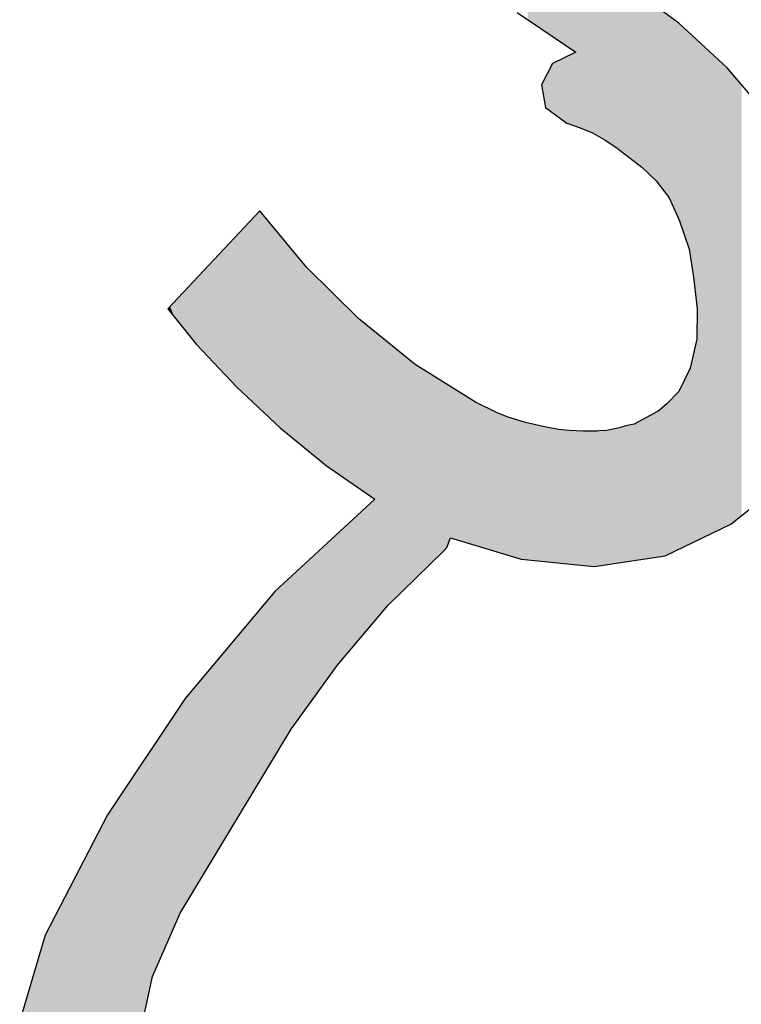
# Model space of a CAD drawing. Extents: x 1.5 to 29.6, y -198.1 to -103.6.
# Tile 23 of 35: x 2.6 to 4.1, y -122.1 to -120. Entities that reach past the tile are written whole.
import ezdxf

# ---------------------------------------------------------------- set-up
doc = ezdxf.new("R2010")
doc.units = 0
doc.layers.add('LAYER_3', color=7, linetype='CONTINUOUS')

# ---------------------------------------------------------------- blocks, each defined once
blk = doc.blocks.new('*U29')
at = {"layer": 'LAYER_3', "color": 1}
for points in [[(3.686, -120.0328), (3.686, -119.8474), (3.702, -120.0437)], [(3.702, -120.0437), (3.686, -119.8474), (3.702, -119.8549)], [(3.702, -120.0437), (3.702, -119.8549), (3.7124, -120.0508)], [(3.7124, -120.0508), (3.702, -119.8549), (3.7124, -119.8598)], [(3.7124, -120.0508), (3.7124, -119.8598), (3.7139, -120.0517)], [(3.7139, -120.0517), (3.7124, -119.8598), (3.7139, -119.8605)], [(3.7139, -120.0517), (3.7139, -119.8605), (3.7148, -120.0524)], [(3.7148, -120.0524), (3.7139, -119.8605), (3.7148, -119.8609)], [(3.7148, -120.0524), (3.7148, -119.8609), (3.7213, -120.0568)], [(3.7213, -120.0568), (3.7148, -119.8609), (3.7213, -119.8639)], [(3.7213, -120.0568), (3.7213, -119.8639), (3.7233, -120.0581)], [(3.7233, -120.0581), (3.7213, -119.8639), (3.7233, -119.8649)], [(3.7233, -120.0581), (3.7233, -119.8649), (3.7374, -120.0677)], [(3.7374, -120.0677), (3.7233, -119.8649), (3.7374, -119.8714)], [(3.7374, -120.0677), (3.7374, -119.8714), (3.7403, -120.0697)], [(3.7403, -120.0697), (3.7374, -119.8714), (3.7403, -119.8728)], [(3.7403, -120.0697), (3.7403, -119.8728), (3.7499, -120.0762)], [(3.7499, -120.0762), (3.7403, -119.8728), (3.7499, -119.8773)], [(3.7499, -120.0762), (3.7499, -119.8773), (3.7678, -120.0883)], [(3.7678, -120.0883), (3.7499, -119.8773), (3.7678, -119.8857)], [(3.7678, -120.0883), (3.7678, -119.8857), (3.7679, -120.0884)], [(3.7679, -120.0884), (3.7678, -119.8857), (3.7679, -119.8857)], [(3.7679, -120.0884), (3.7679, -119.8857), (3.7724, -120.0914)], [(3.7724, -120.0914), (3.7679, -119.8857), (3.7724, -119.8878)], [(3.7724, -120.0914), (3.7724, -119.8878), (3.7729, -120.0917)], [(3.7729, -120.0917), (3.7724, -119.8878), (3.7729, -119.888)], [(3.7729, -120.0917), (3.7729, -119.888), (3.7861, -120.1007)], [(3.7861, -120.1007), (3.7729, -119.888), (3.7861, -119.896)], [(3.7861, -120.2549), (3.7861, -119.896), (3.7952, -120.258)], [(3.7952, -120.258), (3.7861, -119.896), (3.7952, -119.9015)], [(3.7952, -120.258), (3.7952, -119.9015), (3.8014, -120.2607)], [(3.8014, -120.2607), (3.7952, -119.9015), (3.8014, -119.9052)], [(3.8014, -120.2607), (3.8014, -119.9052), (3.8207, -120.2691)], [(3.8207, -120.2691), (3.8014, -119.9052), (3.8207, -119.9169)], [(3.8207, -120.2691), (3.8207, -119.9169), (3.8244, -120.2711)], [(3.8244, -120.2711), (3.8207, -119.9169), (3.8244, -119.9191)], [(3.8244, -120.2711), (3.8244, -119.9191), (3.8282, -120.2732)], [(3.8282, -120.2732), (3.8244, -119.9191), (3.8282, -119.9214)], [(3.8282, -120.2732), (3.8282, -119.9214), (3.8304, -120.2745)], [(3.8304, -120.2745), (3.8282, -119.9214), (3.8304, -119.9227)], [(3.8304, -120.2745), (3.8304, -119.9227), (3.8404, -120.2799)], [(3.8404, -120.2799), (3.8304, -119.9227), (3.8404, -119.9288)], [(3.8404, -120.2799), (3.8404, -119.9288), (3.8453, -120.2826)], [(3.8453, -120.2826), (3.8404, -119.9288), (3.8453, -119.9317)], [(3.8453, -120.2826), (3.8453, -119.9317), (3.8468, -120.2836)], [(3.8468, -120.2836), (3.8453, -119.9317), (3.8468, -119.9326)], [(3.8468, -120.2836), (3.8468, -119.9326), (3.869, -120.2982)], [(3.869, -120.2982), (3.8468, -119.9326), (3.869, -119.946)], [(3.869, -120.2982), (3.869, -119.946), (3.8699, -120.2988)], [(3.8699, -120.2988), (3.869, -119.946), (3.8699, -119.9465)], [(3.8699, -120.2988), (3.8699, -119.9465), (3.877, -120.3043)], [(3.877, -120.3043), (3.8699, -119.9465), (3.877, -119.9508)], [(3.877, -120.3043), (3.877, -119.9508), (3.8902, -120.3145)], [(3.8902, -120.3145), (3.877, -119.9508), (3.8902, -119.9588)], [(3.8902, -120.3145), (3.8902, -119.9588), (3.8905, -120.3147)], [(3.8905, -120.3147), (3.8902, -119.9588), (3.8905, -119.9589)], [(3.8905, -120.3147), (3.8905, -119.9589), (3.9078, -120.328)], [(3.9078, -120.328), (3.8905, -119.9589), (3.9078, -119.9717)], [(3.9078, -120.328), (3.9078, -119.9717), (3.9235, -120.3402)], [(3.9235, -120.3402), (3.9078, -119.9717), (3.9235, -119.9834)], [(3.9235, -120.3402), (3.9235, -119.9834), (3.9536, -120.3686)], [(3.9536, -120.3686), (3.9235, -119.9834), (3.9536, -120.0056)], [(3.9536, -120.3686), (3.9536, -120.0056), (3.9563, -120.3722)], [(3.9563, -120.3722), (3.9536, -120.0056), (3.9563, -120.0076)], [(3.9563, -120.3722), (3.9563, -120.0076), (3.9597, -120.3766)], [(3.9597, -120.3766), (3.9563, -120.0076), (3.9597, -120.0101)], [(3.9597, -120.3766), (3.9597, -120.0101), (3.9726, -120.3934)], [(3.9726, -120.3934), (3.9597, -120.0101), (3.9726, -120.0197)], [(3.9726, -120.3934), (3.9726, -120.0197), (3.9756, -120.3973)], [(3.9756, -120.3973), (3.9726, -120.0197), (3.9756, -120.0218)], [(3.9756, -120.3973), (3.9756, -120.0218), (3.9767, -120.3988)], [(3.9767, -120.3988), (3.9756, -120.0218), (3.9767, -120.0227)], [(3.9767, -120.3988), (3.9767, -120.0227), (3.9809, -120.4041)], [(3.9809, -120.4041), (3.9767, -120.0227), (3.9809, -120.0257)], [(3.9809, -120.4041), (3.9809, -120.0257), (3.9834, -120.4099)], [(3.9834, -120.4099), (3.9809, -120.0257), (3.9834, -120.0276)], [(3.9834, -120.4099), (3.9834, -120.0276), (3.9918, -120.4287)], [(3.9918, -120.4287), (3.9834, -120.0276), (3.9918, -120.0338)], [(3.9918, -120.4287), (3.9918, -120.0338), (3.9973, -120.4411)], [(3.9973, -120.4411), (3.9918, -120.0338), (3.9973, -120.0379)], [(3.9973, -120.4411), (3.9973, -120.0379), (4.0005, -120.4483)], [(4.0005, -120.4483), (3.9973, -120.0379), (4.0005, -120.0402)], [(4.0005, -120.4483), (4.0005, -120.0402), (4.0007, -120.4488)], [(4.0007, -120.4488), (4.0005, -120.0402), (4.0007, -120.0404)], [(4.0007, -120.4488), (4.0007, -120.0404), (4.0021, -120.4518)], [(4.0021, -120.4518), (4.0007, -120.0404), (4.0021, -120.0417)], [(4.0021, -120.4518), (4.0021, -120.0417), (4.0222, -120.5112)], [(4.0222, -120.5112), (4.0021, -120.0417), (4.0222, -120.0602)], [(4.0222, -120.5112), (4.0222, -120.0602), (4.0243, -120.5242)], [(4.0243, -120.5242), (4.0222, -120.0602), (4.0243, -120.0621)], [(4.0243, -120.5242), (4.0243, -120.0621), (4.0317, -120.5695)], [(4.0317, -120.5695), (4.0243, -120.0621), (4.0317, -120.069)], [(4.0317, -120.5695), (4.0317, -120.069), (4.0381, -120.6259)], [(4.0381, -120.6259), (4.0317, -120.069), (4.0381, -120.0748)], [(4.0381, -120.6259), (4.0381, -120.0748), (4.0392, -120.6355)], [(4.0392, -120.6355), (4.0381, -120.0748), (4.0392, -120.0758)], [(4.0392, -121.1183), (4.0392, -120.0758), (4.0496, -121.1133)], [(4.0496, -121.1133), (4.0392, -120.0758), (4.0496, -120.0854)], [(3.7861, -120.2549), (3.7729, -120.1071), (3.7861, -120.1007)], [(4.0496, -121.1133), (4.0496, -120.0854), (4.0642, -121.1063)], [(4.0642, -121.1063), (4.0496, -120.0854), (4.0642, -120.0988)], [(4.0642, -121.1063), (4.0642, -120.0988), (4.0743, -121.1014)], [(4.0743, -121.1014), (4.0642, -120.0988), (4.0743, -120.1081)], [(3.7499, -120.2357), (3.7403, -120.123), (3.7499, -120.1183)], [(3.7678, -120.2487), (3.7499, -120.1183), (3.7678, -120.1096)], [(3.7499, -120.2357), (3.7499, -120.1183), (3.7678, -120.2487)], [(3.7678, -120.2487), (3.7678, -120.1096), (3.7679, -120.2487)], [(3.7679, -120.2487), (3.7678, -120.1096), (3.7679, -120.1096)], [(3.7724, -120.2502), (3.7679, -120.1096), (3.7724, -120.1074)], [(3.7679, -120.2487), (3.7679, -120.1096), (3.7724, -120.2502)], [(3.7729, -120.2504), (3.7724, -120.1074), (3.7729, -120.1071)], [(3.7724, -120.2502), (3.7724, -120.1074), (3.7729, -120.2504)], [(3.7729, -120.2504), (3.7729, -120.1071), (3.7861, -120.2549)], [(4.0743, -121.1014), (4.0743, -120.1081), (4.0859, -121.0958)], [(4.0859, -121.0958), (4.0743, -120.1081), (4.0859, -120.1188)], [(4.0859, -121.0958), (4.0859, -120.1188), (4.1014, -121.0884)], [(4.1014, -121.0884), (4.0859, -120.1188), (4.1014, -120.1331)], [(3.7374, -120.2265), (3.7233, -120.1522), (3.7374, -120.1245)], [(3.7403, -120.2286), (3.7374, -120.1245), (3.7403, -120.123)], [(3.7374, -120.2265), (3.7374, -120.1245), (3.7403, -120.2286)], [(3.7403, -120.2286), (3.7403, -120.123), (3.7499, -120.2357)], [(4.1014, -121.0884), (4.1014, -120.1331), (4.1059, -121.0862)], [(4.1059, -121.0862), (4.1014, -120.1331), (4.1059, -120.1384)], [(4.1059, -121.0862), (4.1059, -120.1384), (4.1079, -121.0852)], [(4.1079, -121.0852), (4.1059, -120.1384), (4.1079, -120.1407)], [(4.1079, -121.0852), (4.1079, -120.1407), (4.1094, -121.0845)], [(4.1094, -121.0845), (4.1079, -120.1407), (4.1094, -120.1424)], [(4.1094, -121.0845), (4.1094, -120.1424), (4.1301, -121.0678)], [(4.1301, -121.0678), (4.1094, -120.1424), (4.1301, -120.1666)], [(3.7213, -120.205), (3.7148, -120.1689), (3.7213, -120.1561)], [(3.7233, -120.2162), (3.7213, -120.1561), (3.7233, -120.1522)], [(3.7213, -120.205), (3.7213, -120.1561), (3.7233, -120.2162)], [(3.7233, -120.2162), (3.7233, -120.1522), (3.7374, -120.2265)], [(4.1301, -121.0678), (4.1301, -120.1666), (4.1318, -121.0663)], [(4.1318, -121.0663), (4.1301, -120.1666), (4.1318, -120.1687)], [(3.1167, -120.8327), (3.1092, -120.4513), (3.1167, -120.4433)], [(3.1279, -120.8432), (3.1167, -120.4433), (3.1279, -120.4314)], [(3.1167, -120.8327), (3.1167, -120.4433), (3.1279, -120.8432)], [(3.1279, -120.8432), (3.1279, -120.4314), (3.1286, -120.8438)], [(3.1286, -120.8438), (3.1279, -120.4314), (3.1286, -120.4322)], [(3.1286, -120.8438), (3.1286, -120.4322), (3.1339, -120.8488)], [(3.1339, -120.8488), (3.1286, -120.4322), (3.1339, -120.4386)], [(3.1339, -120.8488), (3.1339, -120.4386), (3.1339, -120.8489)], [(3.1339, -120.8489), (3.1339, -120.4386), (3.1339, -120.4386)], [(3.1339, -120.8489), (3.1339, -120.4386), (3.1389, -120.8535)], [(3.1389, -120.8535), (3.1339, -120.4386), (3.1389, -120.4446)], [(3.1389, -120.8535), (3.1389, -120.4446), (3.1414, -120.8558)], [(3.1414, -120.8558), (3.1389, -120.4446), (3.1414, -120.4475)], [(3.1414, -120.8558), (3.1414, -120.4475), (3.1595, -120.8728)], [(3.1595, -120.8728), (3.1414, -120.4475), (3.1595, -120.4693)], [(3.0962, -120.8135), (3.0849, -120.4771), (3.0962, -120.4652)], [(3.0993, -120.8164), (3.0962, -120.4652), (3.0993, -120.4619)], [(3.0962, -120.8135), (3.0962, -120.4652), (3.0993, -120.8164)], [(3.1092, -120.8257), (3.0993, -120.4619), (3.1092, -120.4513)], [(3.0993, -120.8164), (3.0993, -120.4619), (3.1092, -120.8257)], [(3.1092, -120.8257), (3.1092, -120.4513), (3.1167, -120.8327)], [(3.1595, -120.8728), (3.1595, -120.4693), (3.1659, -120.8787)], [(3.1659, -120.8787), (3.1595, -120.4693), (3.1659, -120.477)], [(3.0734, -120.7913), (3.0665, -120.4968), (3.0734, -120.4895)], [(3.0802, -120.7985), (3.0734, -120.4895), (3.0802, -120.4822)], [(3.0734, -120.7913), (3.0734, -120.4895), (3.0802, -120.7985)], [(3.0814, -120.7997), (3.0802, -120.4822), (3.0814, -120.4809)], [(3.0802, -120.7985), (3.0802, -120.4822), (3.0814, -120.7997)], [(3.0849, -120.803), (3.0814, -120.4809), (3.0849, -120.4771)], [(3.0814, -120.7997), (3.0814, -120.4809), (3.0849, -120.803)], [(3.0849, -120.803), (3.0849, -120.4771), (3.0962, -120.8135)], [(3.1659, -120.8787), (3.1659, -120.477), (3.1706, -120.8832)], [(3.1706, -120.8832), (3.1659, -120.477), (3.1706, -120.4827)], [(3.1706, -120.8832), (3.1706, -120.4827), (3.1722, -120.8845)], [(3.1722, -120.8845), (3.1706, -120.4827), (3.1722, -120.4846)], [(3.1722, -120.8845), (3.1722, -120.4846), (3.1931, -120.9016)], [(3.1931, -120.9016), (3.1722, -120.4846), (3.1931, -120.5097)], [(3.0521, -120.7688), (3.0369, -120.5283), (3.0521, -120.5121)], [(3.0536, -120.7705), (3.0521, -120.5121), (3.0536, -120.5105)], [(3.0521, -120.7688), (3.0521, -120.5121), (3.0536, -120.7705)], [(3.0571, -120.7741), (3.0536, -120.5105), (3.0571, -120.5068)], [(3.0536, -120.7705), (3.0536, -120.5105), (3.0571, -120.7741)], [(3.0665, -120.7841), (3.0571, -120.5068), (3.0665, -120.4968)], [(3.0571, -120.7741), (3.0571, -120.5068), (3.0665, -120.7841)], [(3.0665, -120.7841), (3.0665, -120.4968), (3.0734, -120.7913)], [(3.1931, -120.9016), (3.1931, -120.5097), (3.1938, -120.9021)], [(3.1938, -120.9021), (3.1931, -120.5097), (3.1938, -120.5105)], [(3.1938, -120.9021), (3.1938, -120.5105), (3.1958, -120.9038)], [(3.1958, -120.9038), (3.1938, -120.5105), (3.1958, -120.5129)], [(3.0335, -120.7491), (3.0324, -120.5331), (3.0335, -120.532)], [(3.0369, -120.7528), (3.0335, -120.532), (3.0369, -120.5283)], [(3.0335, -120.7491), (3.0335, -120.532), (3.0369, -120.7528)], [(3.0369, -120.7528), (3.0369, -120.5283), (3.0521, -120.7688)], [(3.1958, -120.9038), (3.1958, -120.5129), (3.1959, -120.9038)], [(3.1959, -120.9038), (3.1958, -120.5129), (3.1959, -120.513)], [(3.1959, -120.9038), (3.1959, -120.513), (3.196, -120.9039)], [(3.196, -120.9039), (3.1959, -120.513), (3.196, -120.5131)], [(3.196, -120.9039), (3.196, -120.5131), (3.2102, -120.9155)], [(3.2102, -120.9155), (3.196, -120.5131), (3.2102, -120.5302)], [(3.2102, -120.9155), (3.2102, -120.5302), (3.2105, -120.9158)], [(3.2105, -120.9158), (3.2102, -120.5302), (3.2105, -120.5306)], [(3.2105, -120.9158), (3.2105, -120.5306), (3.2187, -120.9225)], [(3.2187, -120.9225), (3.2105, -120.5306), (3.2187, -120.5404)], [(3.0142, -120.7287), (2.9954, -120.5726), (3.0142, -120.5526)], [(3.0204, -120.7352), (3.0142, -120.5526), (3.0204, -120.546)], [(3.0142, -120.7287), (3.0142, -120.5526), (3.0204, -120.7352)], [(3.0248, -120.7399), (3.0204, -120.546), (3.0248, -120.5412)], [(3.0204, -120.7352), (3.0204, -120.546), (3.0248, -120.7399)], [(3.0272, -120.7425), (3.0248, -120.5412), (3.0272, -120.5386)], [(3.0248, -120.7399), (3.0248, -120.5412), (3.0272, -120.7425)], [(3.0324, -120.748), (3.0272, -120.5386), (3.0324, -120.5331)], [(3.0272, -120.7425), (3.0272, -120.5386), (3.0324, -120.748)], [(3.0324, -120.748), (3.0324, -120.5331), (3.0335, -120.7491)], [(3.2187, -120.9225), (3.2187, -120.5404), (3.2189, -120.9226)], [(3.2189, -120.9226), (3.2187, -120.5404), (3.2189, -120.5406)], [(3.2189, -120.9226), (3.2189, -120.5406), (3.2254, -120.928)], [(3.2254, -120.928), (3.2189, -120.5406), (3.2254, -120.5485)], [(3.2254, -120.928), (3.2254, -120.5485), (3.2295, -120.9313)], [(3.2295, -120.9313), (3.2254, -120.5485), (3.2295, -120.5525)], [(3.2295, -120.9313), (3.2295, -120.5525), (3.2352, -120.936)], [(3.2352, -120.936), (3.2295, -120.5525), (3.2352, -120.5582)], [(2.9954, -120.7088), (2.9937, -120.5743), (2.9954, -120.5726)], [(2.9954, -120.7088), (2.9954, -120.5726), (3.0142, -120.7287)], [(3.2352, -120.936), (3.2352, -120.5582), (3.2472, -120.9457)], [(3.2472, -120.9457), (3.2352, -120.5582), (3.2472, -120.5701)], [(3.2472, -120.9457), (3.2472, -120.5701), (3.2666, -120.9616)], [(3.2666, -120.9616), (3.2472, -120.5701), (3.2666, -120.5894)], [(2.9808, -120.6907), (2.9723, -120.5972), (2.9808, -120.5881)], [(2.9897, -120.7017), (2.9808, -120.5881), (2.9897, -120.5786)], [(2.9808, -120.6907), (2.9808, -120.5881), (2.9897, -120.7017)], [(2.992, -120.7046), (2.9897, -120.5786), (2.992, -120.5762)], [(2.9897, -120.7017), (2.9897, -120.5786), (2.992, -120.7046)], [(2.9937, -120.7067), (2.992, -120.5762), (2.9937, -120.5743)], [(2.992, -120.7046), (2.992, -120.5762), (2.9937, -120.7067)], [(2.9937, -120.7067), (2.9937, -120.5743), (2.9954, -120.7088)], [(3.2666, -120.9616), (3.2666, -120.5894), (3.2873, -120.9761)], [(3.2873, -120.9761), (3.2666, -120.5894), (3.2873, -120.61)], [(2.958, -120.6624), (2.9543, -120.6164), (2.958, -120.6124)], [(2.9625, -120.6679), (2.958, -120.6124), (2.9625, -120.6077)], [(2.958, -120.6624), (2.958, -120.6124), (2.9625, -120.6679)], [(2.9723, -120.6801), (2.9625, -120.6076), (2.9723, -120.5972)], [(2.9625, -120.668), (2.9625, -120.6077), (2.9625, -120.6076)], [(2.9625, -120.668), (2.9625, -120.6076), (2.9723, -120.6801)], [(2.9625, -120.6679), (2.9625, -120.6077), (2.9625, -120.668)], [(2.9723, -120.6801), (2.9723, -120.5972), (2.9808, -120.6907)], [(3.2873, -120.9761), (3.2873, -120.61), (3.2889, -120.9772)], [(3.2889, -120.9772), (3.2873, -120.61), (3.2889, -120.6116)], [(3.2889, -120.9772), (3.2889, -120.6116), (3.2966, -120.9826)], [(3.2966, -120.9826), (3.2889, -120.6116), (3.2966, -120.6192)], [(2.939, -120.6388), (2.9364, -120.6355), (2.939, -120.6327)], [(2.941, -120.6413), (2.939, -120.6327), (2.941, -120.6305)], [(2.939, -120.6388), (2.939, -120.6327), (2.941, -120.6413)], [(2.95, -120.6524), (2.941, -120.6305), (2.95, -120.6209)], [(2.941, -120.6413), (2.941, -120.6305), (2.95, -120.6524)], [(2.9543, -120.6577), (2.95, -120.6209), (2.9543, -120.6164)], [(2.95, -120.6524), (2.95, -120.6209), (2.9543, -120.6577)], [(2.9543, -120.6577), (2.9543, -120.6164), (2.958, -120.6624)], [(3.2966, -120.9826), (3.2966, -120.6192), (3.3006, -120.9854)], [(3.3006, -120.9854), (3.2966, -120.6192), (3.3006, -120.6232)], [(3.3006, -120.9854), (3.3006, -120.6232), (3.3077, -120.9903)], [(3.3077, -120.9903), (3.3006, -120.6232), (3.3077, -120.6303)], [(3.3077, -120.9903), (3.3077, -120.6303), (3.314, -120.9947)], [(3.314, -120.9947), (3.3077, -120.6303), (3.314, -120.6365)], [(3.314, -120.9947), (3.314, -120.6365), (3.3201, -120.999)], [(3.3201, -120.999), (3.314, -120.6365), (3.3201, -120.6425)], [(3.3201, -120.999), (3.3201, -120.6425), (3.3249, -121.0023)], [(3.3249, -121.0023), (3.3201, -120.6425), (3.3249, -120.6473)], [(3.3249, -121.0023), (3.3249, -120.6473), (3.3275, -121.0042)], [(3.3275, -121.0042), (3.3249, -120.6473), (3.3275, -120.65)], [(3.3275, -121.0042), (3.3275, -120.65), (3.334, -121.0087)], [(3.334, -121.0087), (3.3275, -120.65), (3.334, -120.6564)], [(4.0392, -121.1183), (4.0381, -120.6987), (4.0392, -120.6355)], [(3.334, -121.0087), (3.334, -120.6564), (3.3617, -121.0281)], [(3.3617, -121.0281), (3.334, -120.6564), (3.3617, -120.6787)], [(3.3617, -121.0281), (3.3617, -120.6787), (3.3677, -121.0323)], [(3.3677, -121.0323), (3.3617, -120.6787), (3.3677, -120.6836)], [(3.3677, -121.2857), (3.3677, -120.6836), (3.3722, -121.2805)], [(3.3722, -121.2805), (3.3677, -120.6836), (3.3722, -120.6872)], [(3.3722, -121.2805), (3.3722, -120.6872), (3.3948, -121.2539)], [(3.3948, -121.2539), (3.3722, -120.6872), (3.3948, -120.7054)], [(3.3948, -121.2539), (3.3948, -120.7054), (3.4173, -121.2319)], [(3.4173, -121.2319), (3.3948, -120.7054), (3.4173, -120.7236)], [(4.0381, -121.1188), (4.0317, -120.7266), (4.0381, -120.6987)], [(4.0381, -121.1188), (4.0381, -120.6987), (4.0392, -121.1183)], [(3.4173, -121.2319), (3.4173, -120.7236), (3.4469, -121.203)], [(3.4469, -121.203), (3.4173, -120.7236), (3.4469, -120.7475)], [(4.0317, -121.1219), (4.0243, -120.7591), (4.0317, -120.7266)], [(4.0317, -121.1219), (4.0317, -120.7266), (4.0381, -121.1188)], [(3.4469, -121.203), (3.4469, -120.7475), (3.4518, -121.1982)], [(3.4518, -121.1982), (3.4469, -120.7475), (3.4518, -120.7514)], [(3.4518, -121.1982), (3.4518, -120.7514), (3.4599, -121.1903)], [(3.4599, -121.1903), (3.4518, -120.7514), (3.4599, -120.7565)], [(3.4599, -121.1903), (3.4599, -120.7565), (3.5033, -121.1479)], [(3.5033, -121.1479), (3.4599, -120.7565), (3.5033, -120.7837)], [(4.0222, -121.1264), (4.0021, -120.8042), (4.0222, -120.7635)], [(4.0243, -121.1254), (4.0222, -120.7635), (4.0243, -120.7591)], [(4.0222, -121.1264), (4.0222, -120.7635), (4.0243, -121.1254)], [(4.0243, -121.1254), (4.0243, -120.7591), (4.0317, -121.1219)], [(3.5033, -121.1479), (3.5033, -120.7837), (3.5124, -121.1391)], [(3.5124, -121.1391), (3.5033, -120.7837), (3.5124, -120.7894)], [(3.5124, -121.1391), (3.5124, -120.7894), (3.5177, -121.1327)], [(3.5177, -121.1327), (3.5124, -120.7894), (3.5177, -120.7927)], [(3.5177, -121.1327), (3.5177, -120.7927), (3.5205, -121.1261)], [(3.5205, -121.1261), (3.5177, -120.7927), (3.5205, -120.7944)], [(3.5205, -121.1261), (3.5205, -120.7944), (3.5224, -121.1194)], [(3.5224, -121.1194), (3.5205, -120.7944), (3.5224, -120.7956)], [(3.5224, -121.1194), (3.5224, -120.7956), (3.5226, -121.1188)], [(3.5226, -121.1188), (3.5224, -120.7956), (3.5226, -120.7958)], [(3.5226, -121.1188), (3.5226, -120.7958), (3.5251, -121.1127)], [(3.5251, -121.1127), (3.5226, -120.7958), (3.5251, -120.7973)], [(3.5251, -121.1127), (3.5251, -120.7973), (3.5522, -121.1209)], [(3.5522, -121.1209), (3.5251, -120.7973), (3.5522, -120.8143)], [(3.5522, -121.1209), (3.5522, -120.8143), (3.5611, -121.1236)], [(3.5611, -121.1236), (3.5522, -120.8143), (3.5611, -120.8199)], [(3.5611, -121.1236), (3.5611, -120.8199), (3.5772, -121.1285)], [(3.5772, -121.1285), (3.5611, -120.8199), (3.5772, -120.83)], [(3.9918, -121.1411), (3.9834, -120.8254), (3.9918, -120.8166)], [(3.9973, -121.1384), (3.9918, -120.8166), (3.9973, -120.8107)], [(3.9918, -121.1411), (3.9918, -120.8166), (3.9973, -121.1384)], [(4.0005, -121.1369), (3.9973, -120.8107), (4.0005, -120.8074)], [(3.9973, -121.1384), (3.9973, -120.8107), (4.0005, -121.1369)], [(4.0007, -121.1368), (4.0005, -120.8074), (4.0007, -120.8069)], [(4.0005, -121.1369), (4.0005, -120.8074), (4.0007, -121.1368)], [(4.0021, -121.1361), (4.0007, -120.8069), (4.0021, -120.8042)], [(4.0007, -121.1368), (4.0007, -120.8069), (4.0021, -121.1361)], [(4.0021, -121.1361), (4.0021, -120.8042), (4.0222, -121.1264)], [(3.5772, -121.1285), (3.5772, -120.83), (3.6063, -121.1372)], [(3.6063, -121.1372), (3.5772, -120.83), (3.6063, -120.8444)], [(3.9726, -121.1503), (3.9597, -120.8472), (3.9726, -120.836)], [(3.9756, -121.1489), (3.9726, -120.836), (3.9756, -120.8335)], [(3.9726, -121.1503), (3.9726, -120.836), (3.9756, -121.1489)], [(3.9767, -121.1483), (3.9756, -120.8335), (3.9767, -120.8325)], [(3.9756, -121.1489), (3.9756, -120.8335), (3.9767, -121.1483)], [(3.9809, -121.1463), (3.9767, -120.8325), (3.9809, -120.8281)], [(3.9767, -121.1483), (3.9767, -120.8325), (3.9809, -121.1463)], [(3.9834, -121.1451), (3.9809, -120.8281), (3.9834, -120.8254)], [(3.9809, -121.1463), (3.9809, -120.8281), (3.9834, -121.1451)], [(3.9834, -121.1451), (3.9834, -120.8254), (3.9918, -121.1411)], [(3.6063, -121.1372), (3.6063, -120.8444), (3.6095, -121.1382)], [(3.6095, -121.1382), (3.6063, -120.8444), (3.6095, -120.8459)], [(3.6095, -121.1382), (3.6095, -120.8459), (3.6212, -121.1417)], [(3.6212, -121.1417), (3.6095, -120.8459), (3.6212, -120.8517)], [(3.6212, -121.1417), (3.6212, -120.8517), (3.6273, -121.1436)], [(3.6273, -121.1436), (3.6212, -120.8517), (3.6273, -120.8541)], [(3.6273, -121.1436), (3.6273, -120.8541), (3.6368, -121.1464)], [(3.6368, -121.1464), (3.6273, -120.8541), (3.6368, -120.8578)], [(3.6368, -121.1464), (3.6368, -120.8578), (3.6405, -121.1475)], [(3.6405, -121.1475), (3.6368, -120.8578), (3.6405, -120.8593)], [(3.6405, -121.1475), (3.6405, -120.8593), (3.6431, -121.1483)], [(3.6431, -121.1483), (3.6405, -120.8593), (3.6431, -120.8603)], [(3.6431, -121.1483), (3.6431, -120.8603), (3.6451, -121.1489)], [(3.6451, -121.1489), (3.6431, -120.8603), (3.6451, -120.8609)], [(3.6451, -121.1489), (3.6451, -120.8609), (3.6503, -121.1505)], [(3.6503, -121.1505), (3.6451, -120.8609), (3.6503, -120.8625)], [(3.9536, -121.1531), (3.9235, -120.8674), (3.9536, -120.8509)], [(3.9563, -121.1527), (3.9536, -120.8509), (3.9563, -120.8494)], [(3.9536, -121.1531), (3.9536, -120.8509), (3.9563, -121.1527)], [(3.9597, -121.1522), (3.9563, -120.8494), (3.9597, -120.8472)], [(3.9563, -121.1527), (3.9563, -120.8494), (3.9597, -121.1522)], [(3.9597, -121.1522), (3.9597, -120.8472), (3.9726, -121.1503)], [(3.6503, -121.1505), (3.6503, -120.8625), (3.656, -121.1522)], [(3.656, -121.1522), (3.6503, -120.8625), (3.656, -120.8642)], [(3.656, -121.1522), (3.656, -120.8642), (3.6639, -121.1546)], [(3.6639, -121.1546), (3.656, -120.8642), (3.6639, -120.8667)], [(3.6639, -121.1546), (3.6639, -120.8667), (3.6676, -121.1557)], [(3.6676, -121.1557), (3.6639, -120.8667), (3.6676, -120.8678)], [(3.6676, -121.1557), (3.6676, -120.8678), (3.6725, -121.1572)], [(3.6725, -121.1572), (3.6676, -120.8678), (3.6725, -120.8693)], [(3.6725, -121.1572), (3.6725, -120.8693), (3.6789, -121.1578)], [(3.6789, -121.1578), (3.6725, -120.8693), (3.6789, -120.8712)], [(3.6789, -121.1578), (3.6789, -120.8712), (3.6792, -121.1579)], [(3.6792, -121.1579), (3.6789, -120.8712), (3.6792, -120.8713)], [(3.6792, -121.1579), (3.6792, -120.8713), (3.6818, -121.1581)], [(3.6818, -121.1581), (3.6792, -120.8713), (3.6818, -120.8721)], [(3.6818, -121.1581), (3.6818, -120.8721), (3.686, -121.1585)], [(3.686, -121.1585), (3.6818, -120.8721), (3.686, -120.8731)], [(3.686, -121.1585), (3.686, -120.8731), (3.702, -121.1601)], [(3.702, -121.1601), (3.686, -120.8731), (3.702, -120.877)], [(3.702, -121.1601), (3.702, -120.877), (3.7124, -121.1611)], [(3.7124, -121.1611), (3.702, -120.877), (3.7124, -120.8795)], [(3.7124, -121.1611), (3.7124, -120.8795), (3.7139, -121.1613)], [(3.7139, -121.1613), (3.7124, -120.8795), (3.7139, -120.8798)], [(3.7139, -121.1613), (3.7139, -120.8798), (3.7148, -121.1614)], [(3.7148, -121.1614), (3.7139, -120.8798), (3.7148, -120.8801)], [(3.7148, -121.1614), (3.7148, -120.8801), (3.7213, -121.162)], [(3.7213, -121.162), (3.7148, -120.8801), (3.7213, -120.8816)], [(3.8902, -121.1624), (3.877, -120.8837), (3.8902, -120.8792)], [(3.8902, -121.1624), (3.8902, -120.8792), (3.8905, -121.1624)], [(3.8905, -121.1624), (3.8902, -120.8792), (3.8905, -120.8792)], [(3.9078, -121.1598), (3.8905, -120.8792), (3.9078, -120.876)], [(3.8905, -121.1624), (3.8905, -120.8792), (3.9078, -121.1598)], [(3.9235, -121.1575), (3.9078, -120.876), (3.9235, -120.8674)], [(3.9078, -121.1598), (3.9078, -120.876), (3.9235, -121.1575)], [(3.9235, -121.1575), (3.9235, -120.8674), (3.9536, -121.1531)], [(3.7213, -121.162), (3.7213, -120.8816), (3.7233, -121.1622)], [(3.7233, -121.1622), (3.7213, -120.8816), (3.7233, -120.882)], [(3.7233, -121.1622), (3.7233, -120.882), (3.7374, -121.1636)], [(3.7374, -121.1636), (3.7233, -120.882), (3.7374, -120.8846)], [(3.7374, -121.1636), (3.7374, -120.8846), (3.7403, -121.1639)], [(3.7403, -121.1639), (3.7374, -120.8846), (3.7403, -120.8851)], [(3.7403, -121.1639), (3.7403, -120.8851), (3.7499, -121.1648)], [(3.7499, -121.1648), (3.7403, -120.8851), (3.7499, -120.8869)], [(3.7499, -121.1648), (3.7499, -120.8869), (3.7678, -121.1666)], [(3.7678, -121.1666), (3.7499, -120.8869), (3.7678, -120.8888)], [(3.7678, -121.1666), (3.7678, -120.8888), (3.7679, -121.1666)], [(3.7679, -121.1666), (3.7678, -120.8888), (3.7679, -120.8889)], [(3.7679, -121.1666), (3.7679, -120.8889), (3.7724, -121.167)], [(3.7724, -121.167), (3.7679, -120.8889), (3.7724, -120.8893)], [(3.7724, -121.167), (3.7724, -120.8893), (3.7729, -121.1671)], [(3.7729, -121.1671), (3.7724, -120.8893), (3.7729, -120.8894)], [(3.7729, -121.1671), (3.7729, -120.8894), (3.7861, -121.1683)], [(3.7861, -121.1683), (3.7729, -120.8894), (3.7861, -120.8899)], [(3.7861, -121.1683), (3.7861, -120.8899), (3.7952, -121.1692)], [(3.7952, -121.1692), (3.7861, -120.8899), (3.7952, -120.8903)], [(3.7952, -121.1692), (3.7952, -120.8903), (3.8014, -121.1699)], [(3.8014, -121.1699), (3.7952, -120.8903), (3.8014, -120.8906)], [(3.8207, -121.1717), (3.8014, -120.8906), (3.8207, -120.8904)], [(3.8014, -121.1699), (3.8014, -120.8906), (3.8207, -121.1717)], [(3.8244, -121.1721), (3.8207, -120.8904), (3.8244, -120.8903)], [(3.8207, -121.1717), (3.8207, -120.8904), (3.8244, -121.1721)], [(3.8244, -121.1721), (3.8244, -120.8903), (3.8282, -121.1715)], [(3.8282, -121.1715), (3.8244, -120.8903), (3.8282, -120.8903)], [(3.8304, -121.1712), (3.8282, -120.8903), (3.8304, -120.8902)], [(3.8282, -121.1715), (3.8282, -120.8903), (3.8304, -121.1712)], [(3.8404, -121.1697), (3.8304, -120.8902), (3.8404, -120.889)], [(3.8304, -121.1712), (3.8304, -120.8902), (3.8404, -121.1697)], [(3.8404, -121.1697), (3.8404, -120.889), (3.8453, -121.169)], [(3.8453, -121.169), (3.8404, -120.889), (3.8453, -120.8896)], [(3.8453, -121.169), (3.8453, -120.8896), (3.8468, -121.1688)], [(3.8468, -121.1688), (3.8453, -120.8896), (3.8468, -120.8898)], [(3.869, -121.1655), (3.8468, -120.8898), (3.869, -120.8853)], [(3.8468, -121.1688), (3.8468, -120.8898), (3.869, -121.1655)], [(3.8699, -121.1654), (3.869, -120.8853), (3.8699, -120.8851)], [(3.869, -121.1655), (3.869, -120.8853), (3.8699, -121.1654)], [(3.877, -121.1644), (3.8699, -120.8851), (3.877, -120.8837)], [(3.8699, -121.1654), (3.8699, -120.8851), (3.877, -121.1644)], [(3.877, -121.1644), (3.877, -120.8837), (3.8902, -121.1624)], [(3.3617, -121.2929), (3.334, -121.0635), (3.3617, -121.0379)], [(3.3677, -121.2857), (3.3617, -121.0379), (3.3677, -121.0323)], [(3.3617, -121.2929), (3.3617, -121.0379), (3.3677, -121.2857)], [(3.334, -121.3255), (3.3275, -121.0694), (3.334, -121.0635)], [(3.334, -121.3255), (3.334, -121.0635), (3.3617, -121.2929)], [(3.314, -121.3491), (3.3077, -121.0878), (3.314, -121.082)], [(3.3201, -121.3419), (3.314, -121.082), (3.3201, -121.0763)], [(3.314, -121.3491), (3.314, -121.082), (3.3201, -121.3419)], [(3.3249, -121.3363), (3.3201, -121.0763), (3.3249, -121.0719)], [(3.3201, -121.3419), (3.3201, -121.0763), (3.3249, -121.3363)], [(3.3275, -121.3331), (3.3249, -121.0719), (3.3275, -121.0694)], [(3.3249, -121.3363), (3.3249, -121.0719), (3.3275, -121.3331)], [(3.3275, -121.3331), (3.3275, -121.0694), (3.334, -121.3255)], [(3.2873, -121.3808), (3.2666, -121.1257), (3.2873, -121.1066)], [(3.2889, -121.3786), (3.2873, -121.1066), (3.2889, -121.1051)], [(3.2873, -121.3808), (3.2873, -121.1066), (3.2889, -121.3786)], [(3.2966, -121.3696), (3.2889, -121.1051), (3.2966, -121.098)], [(3.2889, -121.3786), (3.2889, -121.1051), (3.2966, -121.3696)], [(3.3006, -121.3648), (3.2966, -121.098), (3.3006, -121.0943)], [(3.2966, -121.3696), (3.2966, -121.098), (3.3006, -121.3648)], [(3.3077, -121.3565), (3.3006, -121.0943), (3.3077, -121.0878)], [(3.3006, -121.3648), (3.3006, -121.0943), (3.3077, -121.3565)], [(3.3077, -121.3565), (3.3077, -121.0878), (3.314, -121.3491)], [(3.2666, -121.4096), (3.2472, -121.1436), (3.2666, -121.1257)], [(3.2666, -121.4096), (3.2666, -121.1257), (3.2873, -121.3808)], [(3.2472, -121.4365), (3.2352, -121.1546), (3.2472, -121.1436)], [(3.2472, -121.4365), (3.2472, -121.1436), (3.2666, -121.4096)], [(3.2254, -121.4666), (3.2189, -121.1697), (3.2254, -121.1637)], [(3.2295, -121.4609), (3.2254, -121.1637), (3.2295, -121.1599)], [(3.2254, -121.4666), (3.2254, -121.1637), (3.2295, -121.4609)], [(3.2352, -121.453), (3.2295, -121.1599), (3.2352, -121.1546)], [(3.2295, -121.4609), (3.2295, -121.1599), (3.2352, -121.453)], [(3.2352, -121.453), (3.2352, -121.1546), (3.2472, -121.4365)], [(3.2102, -121.4877), (3.196, -121.1909), (3.2102, -121.1778)], [(3.2105, -121.4872), (3.2102, -121.1778), (3.2105, -121.1775)], [(3.2102, -121.4877), (3.2102, -121.1778), (3.2105, -121.4872)], [(3.2187, -121.4758), (3.2105, -121.1775), (3.2187, -121.1699)], [(3.2105, -121.4872), (3.2105, -121.1775), (3.2187, -121.4758)], [(3.2189, -121.4756), (3.2187, -121.1699), (3.2189, -121.1697)], [(3.2187, -121.4758), (3.2187, -121.1699), (3.2189, -121.4756)], [(3.2189, -121.4756), (3.2189, -121.1697), (3.2254, -121.4666)], [(3.1931, -121.5113), (3.1722, -121.2128), (3.1931, -121.1935)], [(3.1938, -121.5104), (3.1931, -121.1935), (3.1938, -121.1929)], [(3.1931, -121.5113), (3.1931, -121.1935), (3.1938, -121.5104)], [(3.1958, -121.5076), (3.1938, -121.1929), (3.1958, -121.191)], [(3.1938, -121.5104), (3.1938, -121.1929), (3.1958, -121.5076)], [(3.1959, -121.5075), (3.1958, -121.191), (3.1959, -121.1909)], [(3.1958, -121.5076), (3.1958, -121.191), (3.1959, -121.5075)], [(3.1959, -121.5075), (3.1959, -121.1909), (3.196, -121.5073)], [(3.196, -121.5073), (3.1959, -121.1909), (3.196, -121.1909)], [(3.196, -121.5073), (3.196, -121.1909), (3.2102, -121.4877)], [(3.1595, -121.5672), (3.1414, -121.2461), (3.1595, -121.2246)], [(3.1659, -121.5566), (3.1595, -121.2246), (3.1659, -121.2187)], [(3.1595, -121.5672), (3.1595, -121.2246), (3.1659, -121.5566)], [(3.1706, -121.5487), (3.1659, -121.2187), (3.1706, -121.2143)], [(3.1659, -121.5566), (3.1659, -121.2187), (3.1706, -121.5487)], [(3.1722, -121.5461), (3.1706, -121.2143), (3.1722, -121.2128)], [(3.1706, -121.5487), (3.1706, -121.2143), (3.1722, -121.5461)], [(3.1722, -121.5461), (3.1722, -121.2128), (3.1931, -121.5113)], [(3.1389, -121.6014), (3.1339, -121.255), (3.1389, -121.249)], [(3.1414, -121.5973), (3.1389, -121.249), (3.1414, -121.2461)], [(3.1389, -121.6014), (3.1389, -121.249), (3.1414, -121.5973)], [(3.1414, -121.5973), (3.1414, -121.2461), (3.1595, -121.5672)], [(3.1279, -121.6197), (3.1167, -121.2755), (3.1279, -121.2622)], [(3.1286, -121.6186), (3.1279, -121.2622), (3.1286, -121.2614)], [(3.1279, -121.6197), (3.1279, -121.2622), (3.1286, -121.6186)], [(3.1339, -121.6097), (3.1286, -121.2614), (3.1339, -121.255)], [(3.1286, -121.6186), (3.1286, -121.2614), (3.1339, -121.6097)], [(3.1339, -121.6097), (3.1339, -121.255), (3.1339, -121.6097)], [(3.1339, -121.6097), (3.1339, -121.255), (3.1339, -121.255)], [(3.1339, -121.6097), (3.1339, -121.255), (3.1389, -121.6014)], [(3.1092, -121.6508), (3.0993, -121.2962), (3.1092, -121.2844)], [(3.1167, -121.6384), (3.1092, -121.2844), (3.1167, -121.2755)], [(3.1092, -121.6508), (3.1092, -121.2844), (3.1167, -121.6384)], [(3.1167, -121.6384), (3.1167, -121.2755), (3.1279, -121.6197)], [(3.0962, -121.6725), (3.0849, -121.3133), (3.0962, -121.2999)], [(3.0993, -121.6673), (3.0962, -121.2999), (3.0993, -121.2962)], [(3.0962, -121.6725), (3.0962, -121.2999), (3.0993, -121.6673)], [(3.0993, -121.6673), (3.0993, -121.2962), (3.1092, -121.6508)], [(3.0734, -121.7104), (3.0665, -121.3352), (3.0734, -121.327)], [(3.0802, -121.6991), (3.0734, -121.327), (3.0802, -121.319)], [(3.0734, -121.7104), (3.0734, -121.327), (3.0802, -121.6991)], [(3.0814, -121.697), (3.0802, -121.319), (3.0814, -121.3174)], [(3.0802, -121.6991), (3.0802, -121.319), (3.0814, -121.697)], [(3.0849, -121.6912), (3.0814, -121.3174), (3.0849, -121.3133)], [(3.0814, -121.697), (3.0814, -121.3174), (3.0849, -121.6912)], [(3.0849, -121.6912), (3.0849, -121.3133), (3.0962, -121.6725)], [(3.0521, -121.7457), (3.0369, -121.3704), (3.0521, -121.3523)], [(3.0536, -121.7432), (3.0521, -121.3523), (3.0536, -121.3505)], [(3.0521, -121.7457), (3.0521, -121.3523), (3.0536, -121.7432)], [(3.0571, -121.7374), (3.0536, -121.3505), (3.0571, -121.3464)], [(3.0536, -121.7432), (3.0536, -121.3505), (3.0571, -121.7374)], [(3.0665, -121.7218), (3.0571, -121.3464), (3.0665, -121.3352)], [(3.0571, -121.7374), (3.0571, -121.3464), (3.0665, -121.7218)], [(3.0665, -121.7218), (3.0665, -121.3352), (3.0734, -121.7104)], [(3.0369, -121.7709), (3.0335, -121.3745), (3.0369, -121.3704)], [(3.0369, -121.7709), (3.0369, -121.3704), (3.0521, -121.7457)], [(3.0204, -121.7985), (3.0142, -121.3974), (3.0204, -121.3901)], [(3.0248, -121.7911), (3.0204, -121.3901), (3.0248, -121.3848)], [(3.0204, -121.7985), (3.0204, -121.3901), (3.0248, -121.7911)], [(3.0272, -121.7871), (3.0248, -121.3848), (3.0272, -121.3819)], [(3.0248, -121.7911), (3.0248, -121.3848), (3.0272, -121.7871)], [(3.0324, -121.7785), (3.0272, -121.3819), (3.0324, -121.3758)], [(3.0272, -121.7871), (3.0272, -121.3819), (3.0324, -121.7785)], [(3.0335, -121.7767), (3.0324, -121.3758), (3.0335, -121.3745)], [(3.0324, -121.7785), (3.0324, -121.3758), (3.0335, -121.7767)], [(3.0335, -121.7767), (3.0335, -121.3745), (3.0369, -121.7709)], [(3.0142, -121.8088), (2.9954, -121.4198), (3.0142, -121.3974)], [(3.0142, -121.8088), (3.0142, -121.3974), (3.0204, -121.7985)], [(2.9897, -121.8495), (2.9808, -121.4371), (2.9897, -121.4266)], [(2.992, -121.8456), (2.9897, -121.4266), (2.992, -121.4238)], [(2.9897, -121.8495), (2.9897, -121.4266), (2.992, -121.8456)], [(2.9937, -121.8427), (2.992, -121.4238), (2.9937, -121.4218)], [(2.992, -121.8456), (2.992, -121.4238), (2.9937, -121.8427)], [(2.9954, -121.84), (2.9937, -121.4218), (2.9954, -121.4198)], [(2.9937, -121.8427), (2.9937, -121.4218), (2.9954, -121.84)], [(2.9954, -121.84), (2.9954, -121.4198), (3.0142, -121.8088)], [(2.9723, -121.8784), (2.9625, -121.4619), (2.9723, -121.4473)], [(2.9808, -121.8642), (2.9723, -121.4473), (2.9808, -121.4371)], [(2.9723, -121.8784), (2.9723, -121.4473), (2.9808, -121.8642)], [(2.9808, -121.8642), (2.9808, -121.4371), (2.9897, -121.8495)], [(2.9543, -121.9135), (2.95, -121.4808), (2.9543, -121.4744)], [(2.958, -121.905), (2.9543, -121.4744), (2.958, -121.4688)], [(2.9543, -121.9135), (2.9543, -121.4744), (2.958, -121.905)], [(2.9625, -121.8948), (2.958, -121.4688), (2.9625, -121.4621)], [(2.958, -121.905), (2.958, -121.4688), (2.9625, -121.8948)], [(2.9625, -121.8946), (2.9625, -121.4621), (2.9625, -121.4619)], [(2.9625, -121.8946), (2.9625, -121.4619), (2.9723, -121.8784)], [(2.9625, -121.8948), (2.9625, -121.4621), (2.9625, -121.8946)], [(2.941, -121.9437), (2.939, -121.4973), (2.941, -121.4943)], [(2.95, -121.9232), (2.941, -121.4943), (2.95, -121.4808)], [(2.941, -121.9437), (2.941, -121.4943), (2.95, -121.9232)], [(2.95, -121.9232), (2.95, -121.4808), (2.9543, -121.9135)], [(2.9282, -121.9731), (2.9082, -121.5436), (2.9282, -121.5136)], [(2.9333, -121.9614), (2.9282, -121.5136), (2.9333, -121.5059)], [(2.9282, -121.9731), (2.9282, -121.5136), (2.9333, -121.9614)], [(2.9364, -121.9544), (2.9333, -121.5059), (2.9364, -121.5013)], [(2.9333, -121.9614), (2.9333, -121.5059), (2.9364, -121.9544)], [(2.939, -121.9484), (2.9364, -121.5013), (2.939, -121.4973)], [(2.9364, -121.9544), (2.9364, -121.5013), (2.939, -121.9484)], [(2.939, -121.9484), (2.939, -121.4973), (2.941, -121.9437)], [(2.8992, -122.0518), (2.8939, -121.5651), (2.8992, -121.5571)], [(2.9046, -122.027), (2.8992, -121.5571), (2.9046, -121.5491)], [(2.8992, -122.0518), (2.8992, -121.5571), (2.9046, -122.027)], [(2.9082, -122.0187), (2.9046, -121.5491), (2.9082, -121.5436)], [(2.9046, -122.027), (2.9046, -121.5491), (2.9082, -122.0187)], [(2.9082, -122.0187), (2.9082, -121.5436), (2.9282, -121.9731)], [(2.8939, -122.0763), (2.8826, -121.5821), (2.8939, -121.5651)], [(2.8939, -122.0763), (2.8939, -121.5651), (2.8992, -122.0518)], [(2.8719, -122.6574), (2.8585, -121.6184), (2.8719, -121.5982)], [(2.8761, -122.6624), (2.8719, -121.5982), (2.8761, -121.5919)], [(2.8719, -122.6574), (2.8719, -121.5982), (2.8761, -122.6624)], [(2.8826, -122.1286), (2.8761, -121.5919), (2.8826, -121.5821)], [(2.8761, -122.1588), (2.8761, -121.5919), (2.8826, -122.1286)], [(2.8826, -122.1286), (2.8826, -121.5821), (2.8939, -122.0763)], [(2.8585, -122.6412), (2.8387, -121.6482), (2.8585, -121.6184)], [(2.8585, -122.6412), (2.8585, -121.6184), (2.8719, -122.6574)], [(2.8387, -122.6174), (2.8291, -121.6626), (2.8387, -121.6482)], [(2.8387, -122.6174), (2.8387, -121.6482), (2.8585, -122.6412)], [(2.8245, -122.6004), (2.8152, -121.6835), (2.8245, -121.6694)], [(2.8291, -122.6059), (2.8245, -121.6694), (2.8291, -121.6626)], [(2.8245, -122.6004), (2.8245, -121.6694), (2.8291, -122.6059)], [(2.8291, -122.6059), (2.8291, -121.6626), (2.8387, -122.6174)], [(2.8052, -122.5772), (2.7963, -121.7183), (2.8052, -121.701)], [(2.8064, -122.5786), (2.8052, -121.701), (2.8064, -121.6987)], [(2.8052, -122.5772), (2.8052, -121.701), (2.8064, -122.5786)], [(2.8111, -122.5842), (2.8064, -121.6987), (2.8111, -121.6896)], [(2.8064, -122.5786), (2.8064, -121.6987), (2.8111, -122.5842)], [(2.8152, -122.5892), (2.8111, -121.6896), (2.8152, -121.6835)], [(2.8111, -122.5842), (2.8111, -121.6896), (2.8152, -122.5892)], [(2.8152, -122.5892), (2.8152, -121.6835), (2.8245, -122.6004)], [(2.7954, -122.5635), (2.7647, -121.7791), (2.7954, -121.72)], [(2.7963, -122.5647), (2.7954, -121.72), (2.7963, -121.7183)], [(2.7954, -122.5635), (2.7954, -121.72), (2.7963, -122.5647)], [(2.7963, -122.5647), (2.7963, -121.7183), (2.8052, -122.5772)], [(2.7647, -122.5211), (2.7572, -121.7937), (2.7647, -121.7791)], [(2.7647, -122.5211), (2.7647, -121.7791), (2.7954, -122.5635)], [(2.7572, -122.5106), (2.7491, -121.8094), (2.7572, -121.7937)], [(2.7572, -122.5106), (2.7572, -121.7937), (2.7647, -122.5211)], [(2.745, -122.4938), (2.7343, -121.8378), (2.745, -121.8172)], [(2.7491, -122.4994), (2.745, -121.8172), (2.7491, -121.8094)], [(2.745, -122.4938), (2.745, -121.8172), (2.7491, -122.4994)], [(2.7491, -122.4994), (2.7491, -121.8094), (2.7572, -122.5106)], [(2.7343, -122.479), (2.7077, -121.8892), (2.7343, -121.8378)], [(2.7343, -122.479), (2.7343, -121.8378), (2.745, -122.4938)], [(2.6996, -122.4309), (2.6972, -121.9094), (2.6996, -121.9047)], [(2.7049, -122.4382), (2.6996, -121.9047), (2.7049, -121.8946)], [(2.6996, -122.4309), (2.6996, -121.9047), (2.7049, -122.4382)], [(2.7077, -122.4421), (2.7049, -121.8946), (2.7077, -121.8892)], [(2.7049, -122.4382), (2.7049, -121.8946), (2.7077, -122.4421)], [(2.7077, -122.4421), (2.7077, -121.8892), (2.7343, -122.479)], [(2.6934, -122.4182), (2.681, -121.9407), (2.6934, -121.9169)], [(2.6972, -122.4276), (2.6934, -121.9169), (2.6972, -121.9094)], [(2.6934, -122.4182), (2.6934, -121.9169), (2.6972, -122.4276)], [(2.6972, -122.4276), (2.6972, -121.9094), (2.6996, -122.4309)], [(2.681, -122.3881), (2.6785, -121.9491), (2.681, -121.9407)], [(2.681, -122.3881), (2.681, -121.9407), (2.6934, -122.4182)], [(2.6785, -122.3821), (2.6358, -122.0929), (2.6785, -121.9491)], [(2.6785, -122.3821), (2.6785, -121.9491), (2.681, -122.3881)]]:
    blk.add_solid(points, dxfattribs=at)
blk = doc.blocks.new('BLOCK_2')
at = {"layer": 'LAYER_3'}
for points in [[(2.8761, -122.1588), (2.9046, -122.027), (2.9625, -121.8946), (3.1931, -121.5113), (3.2889, -121.3786), (3.3948, -121.2539), (3.5124, -121.1391), (3.5177, -121.1327), (3.5205, -121.1261), (3.5224, -121.1194), (3.5251, -121.1127), (3.6725, -121.1572), (3.8244, -121.1721), (3.9726, -121.1503), (4.1094, -121.0845), (4.1533, -121.049)], [(4.5301, -119.8283), (4.7643, -120.2194), (4.7667, -120.2224), (4.7696, -120.2248), (4.7728, -120.227), (4.7756, -120.2296), (4.4266, -120.4643), (4.3302, -120.5426), (4.3233, -120.5062), (4.3233, -120.5061), (4.3233, -120.506), (4.3233, -120.506), (4.3143, -120.4724), (4.3033, -120.4394), (4.2902, -120.407), (4.2528, -120.3326), (4.2044, -120.2567), (4.1905, -120.2375), (4.1014, -120.1331), (4.0007, -120.0404), (3.8905, -119.9589)], [(3.6639, -120.0179), (3.7861, -120.1007), (3.7374, -120.1245), (3.7148, -120.1689), (3.7233, -120.2162), (3.7678, -120.2487), (3.7952, -120.258), (3.8207, -120.2691), (3.8453, -120.2826), (3.8699, -120.2988), (3.9235, -120.3402), (3.9536, -120.3686), (3.9809, -120.4041), (4.0021, -120.4518), (4.0222, -120.5112), (4.0317, -120.5695), (4.0392, -120.6355), (4.0381, -120.6987), (4.0243, -120.7591), (4.0005, -120.8074), (3.9767, -120.8325), (3.9597, -120.8472), (3.9563, -120.8494), (3.9078, -120.876), (3.8902, -120.8792), (3.877, -120.8837), (3.8468, -120.8898), (3.8404, -120.889), (3.8304, -120.8902), (3.8014, -120.8906), (3.7724, -120.8893), (3.7499, -120.8869), (3.7213, -120.8816), (3.6818, -120.8721), (3.6431, -120.8603), (3.6212, -120.8517), (3.5772, -120.83), (3.4518, -120.7514), (3.334, -120.6564), (3.2254, -120.5485), (3.1279, -120.4314), (2.9364, -120.6355), (2.9954, -120.7088), (3.0802, -120.7985), (3.1706, -120.8832), (3.2666, -120.9616), (3.3677, -121.0323), (3.1595, -121.2246), (2.9723, -121.4473), (2.8111, -121.6896), (2.681, -121.9407), (2.628, -122.1191)]]:
    blk.add_lwpolyline(points, dxfattribs=at)
at = {"layer": 'LAYER_3', "color": 1}
blk.add_blockref('*U29', (0, 0), dxfattribs=at)

msp = doc.modelspace()

# ---------------------------------------------------------------- block references
at = {"layer": 'LAYER_3'}
msp.add_blockref('BLOCK_2', (0, 0), dxfattribs=at)

doc.saveas('drawing.dxf')
